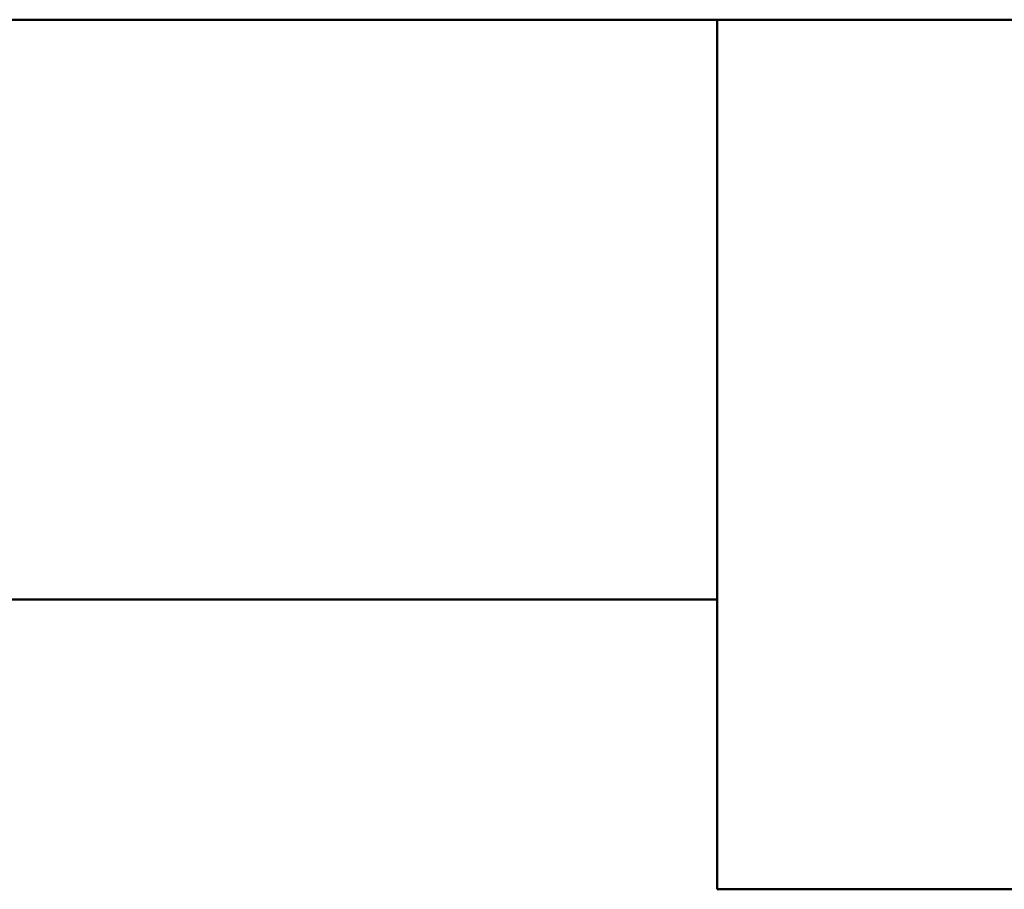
# Model space of a CAD drawing. Header units: millimetres. Extents: x 19459 to 41104, y 2709 to 43059.
# Tile 57 of 58: x 29670 to 30009, y 42476 to 42776. Entities that reach past the tile are written whole.
import ezdxf

# ---------------------------------------------------------------- set-up
doc = ezdxf.new("R2010")
doc.units = ezdxf.units.MM
for name, color, linetype, lineweight in [('A-COLS-____-MCUT', 52, 'Continuous', 50), ('A-COLS-____-OTLN', 52, 'Continuous', 20), ('A-WALL-____-MCUT', 113, 'Continuous', 50), ('A-WALL-____-OTLN', 113, 'Continuous', 20)]:
    doc.layers.add(name, color=color, linetype=linetype, lineweight=lineweight)

# ---------------------------------------------------------------- blocks, each defined once
blk = doc.blocks.new('Прямая форма - 83 new-608743-В_Этаж 01_Вентиляция')
at = {"layer": 'A-WALL-____-MCUT', "color": 253}
for p, q in [((8700, 0), (5700, 0)), ((8700, -200), (8700, 0)), ((5700, -200), (8700, -200))]:
    blk.add_line(p, q, dxfattribs=at)
blk = doc.blocks.new('Прямая форма - SW - 005-608744-В_Этаж 01_Вентиляция')
blk.add_blockref('Прямая форма - 83 new-608743-В_Этаж 01_Вентиляция', (0, 0))
blk = doc.blocks.new('Прямая форма - 83 new-608927-В_Этаж 01_Вентиляция')
at = {"layer": 'A-COLS-____-MCUT', "color": 253}
for p, q in [((150, 150), (-150, 150)), ((-150, 150), (-150, -150)), ((150, -150), (150, 150)), ((-150, -150), (150, -150))]:
    blk.add_line(p, q, dxfattribs=at)
blk = doc.blocks.new('Прямая форма - CRE - 002-608928-В_Этаж 01_Вентиляция')
blk.add_blockref('Прямая форма - 83 new-608927-В_Этаж 01_Вентиляция', (0, 0))
blk = doc.blocks.new('83 new_ifc_RVT-1-В_Этаж 01_Вентиляция')
at = {"layer": 'A-COLS-____-OTLN', "color": 9, "lineweight": 20}
blk.add_blockref('Прямая форма - CRE - 002-608928-В_Этаж 01_Вентиляция', (30060.28, 42625.83), dxfattribs=at)
at = {"layer": 'A-WALL-____-OTLN', "color": 9, "lineweight": 20}
blk.add_blockref('Прямая форма - SW - 005-608744-В_Этаж 01_Вентиляция', (21210.28, 42775.83), dxfattribs=at)

msp = doc.modelspace()

# ---------------------------------------------------------------- block references
at = {"lineweight": 9}
msp.add_blockref('83 new_ifc_RVT-1-В_Этаж 01_Вентиляция', (0, 0), dxfattribs=at)

doc.saveas('drawing.dxf')
